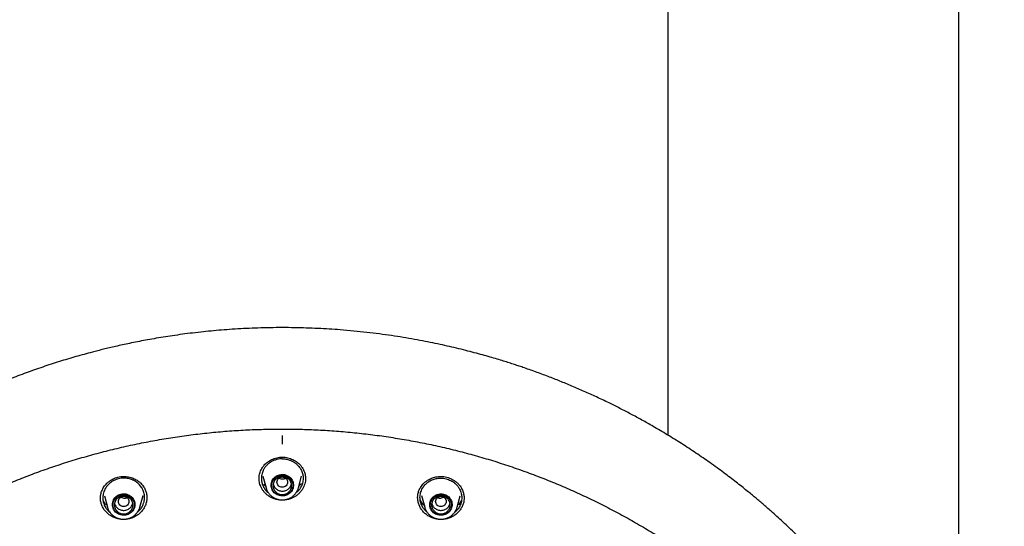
# Model space of a CAD drawing. Header units: millimetres. Extents: x 8 to 866, y 12 to 2084.
# Tile 95 of 98: x 402 to 476, y 1954 to 1992. Entities that reach past the tile are written whole.
import ezdxf

# ---------------------------------------------------------------- set-up
doc = ezdxf.new("R2010")
doc.units = ezdxf.units.MM

msp = doc.modelspace()

# ---------------------------------------------------------------- linework, layer by layer
at = {"color": 7, "linetype": 'Continuous', "lineweight": 30}
for p, q in [((450.569, 2035.161), (450.569, 1960.958)), ((472.469, 1935.131), (472.469, 2035.161)), ((420.115, 1957.851), (420.346, 1956.996)), ((422.792, 1956.996), (423.023, 1957.85)), ((420.349, 1956.986), (420.346, 1956.996)), ((422.796, 1957.01), (422.792, 1956.996)), ((407.888, 1956.191), (407.888, 1956.201)), ((408.181, 1956.384), (408.409, 1955.543)), ((410.855, 1955.543), (411.089, 1956.41)), ((411.086, 1956.41), (411.084, 1956.402)), ((411.38, 1956.285), (411.382, 1956.239)), ((431.756, 1956.239), (431.758, 1956.285)), ((432.048, 1956.41), (432.283, 1955.543)), ((434.729, 1955.543), (434.956, 1956.384)), ((408.412, 1955.532), (408.409, 1955.543)), ((410.858, 1955.557), (410.855, 1955.543)), ((432.287, 1955.529), (432.283, 1955.543)), ((434.729, 1955.543), (434.728, 1955.538))]:
    msp.add_line(p, q, dxfattribs=at)
at = {"color": 7, "linetype": 'Continuous', "lineweight": 30, "flags": 128}
for points in [[(420.728, 1957.181), (420.734, 1957.27), (420.749, 1957.358), (420.774, 1957.444), (420.809, 1957.526), (420.853, 1957.605), (420.906, 1957.678), (420.966, 1957.745), (421.035, 1957.806), (421.109, 1957.859), (421.189, 1957.903), (421.274, 1957.939), (421.362, 1957.966), (421.453, 1957.983), (421.546, 1957.99), (421.638, 1957.988), (421.73, 1957.976), (421.82, 1957.954), (421.906, 1957.922), (421.989, 1957.882), (422.066, 1957.833), (422.138, 1957.777), (422.202, 1957.713), (422.259, 1957.642), (422.308, 1957.566), (422.347, 1957.485), (422.377, 1957.401), (422.398, 1957.314), (422.408, 1957.225), (422.408, 1957.136), (422.398, 1957.047), (422.377, 1956.96), (422.347, 1956.876), (422.308, 1956.795), (422.259, 1956.719), (422.202, 1956.649), (422.138, 1956.585), (422.066, 1956.528), (421.989, 1956.479), (421.906, 1956.439), (421.82, 1956.408), (421.73, 1956.386), (421.638, 1956.374), (421.546, 1956.371), (421.453, 1956.379), (421.362, 1956.396), (421.274, 1956.422), (421.189, 1956.458), (421.109, 1956.503), (421.035, 1956.556), (420.966, 1956.616), (420.906, 1956.683), (420.853, 1956.757), (420.809, 1956.835), (420.774, 1956.918), (420.749, 1957.004), (420.734, 1957.092), (420.728, 1957.181)], [(421.569, 1956.38), (421.479, 1956.385), (421.391, 1956.4), (421.305, 1956.423), (421.222, 1956.457), (421.143, 1956.498), (421.07, 1956.548), (421.003, 1956.606), (420.943, 1956.67), (420.891, 1956.741), (420.848, 1956.817), (420.814, 1956.897), (420.789, 1956.98), (420.774, 1957.065), (420.769, 1957.151), (420.774, 1957.237), (420.789, 1957.323), (420.814, 1957.406), (420.848, 1957.486), (420.891, 1957.561), (420.943, 1957.632), (421.003, 1957.696), (421.07, 1957.754), (421.143, 1957.804), (421.222, 1957.846), (421.305, 1957.879), (421.391, 1957.903), (421.479, 1957.917), (421.569, 1957.922), (421.658, 1957.917), (421.747, 1957.903), (421.833, 1957.879), (421.916, 1957.846), (421.994, 1957.804), (422.068, 1957.754), (422.134, 1957.696), (422.194, 1957.632), (422.246, 1957.561), (422.29, 1957.486), (422.324, 1957.406), (422.349, 1957.323), (422.364, 1957.237), (422.369, 1957.151), (422.364, 1957.065), (422.349, 1956.98), (422.324, 1956.897), (422.29, 1956.817), (422.246, 1956.741), (422.194, 1956.67), (422.134, 1956.606), (422.068, 1956.548), (421.994, 1956.498), (421.916, 1956.457), (421.833, 1956.423), (421.747, 1956.4), (421.658, 1956.385), (421.569, 1956.38)], [(408.791, 1955.728), (408.796, 1955.817), (408.812, 1955.905), (408.837, 1955.991), (408.872, 1956.073), (408.916, 1956.152), (408.969, 1956.225), (409.029, 1956.292), (409.097, 1956.353), (409.172, 1956.406), (409.252, 1956.45), (409.337, 1956.486), (409.425, 1956.513), (409.516, 1956.53), (409.609, 1956.537), (409.701, 1956.535), (409.793, 1956.522), (409.883, 1956.5), (409.969, 1956.469), (410.052, 1956.429), (410.129, 1956.38), (410.201, 1956.323), (410.265, 1956.259), (410.322, 1956.189), (410.371, 1956.113), (410.41, 1956.032), (410.44, 1955.948), (410.461, 1955.861), (410.471, 1955.772), (410.471, 1955.683), (410.461, 1955.594), (410.44, 1955.507), (410.41, 1955.423), (410.371, 1955.342), (410.322, 1955.266), (410.265, 1955.196), (410.201, 1955.132), (410.129, 1955.075), (410.052, 1955.026), (409.969, 1954.986), (409.883, 1954.955), (409.793, 1954.933), (409.701, 1954.921), (409.609, 1954.918), (409.516, 1954.925), (409.425, 1954.943), (409.337, 1954.969), (409.252, 1955.005), (409.172, 1955.05), (409.097, 1955.102), (409.029, 1955.163), (408.969, 1955.23), (408.916, 1955.304), (408.872, 1955.382), (408.837, 1955.465), (408.812, 1955.55), (408.796, 1955.639), (408.791, 1955.728)], [(409.632, 1954.927), (409.542, 1954.932), (409.454, 1954.946), (409.367, 1954.97), (409.285, 1955.003), (409.206, 1955.045), (409.133, 1955.095), (409.066, 1955.153), (409.006, 1955.217), (408.954, 1955.288), (408.911, 1955.363), (408.877, 1955.443), (408.852, 1955.526), (408.837, 1955.612), (408.832, 1955.698), (408.837, 1955.784), (408.852, 1955.87), (408.877, 1955.953), (408.911, 1956.032), (408.954, 1956.108), (409.006, 1956.179), (409.066, 1956.243), (409.133, 1956.301), (409.206, 1956.351), (409.285, 1956.393), (409.367, 1956.426), (409.454, 1956.45), (409.542, 1956.464), (409.632, 1956.469), (409.721, 1956.464), (409.81, 1956.45), (409.896, 1956.426), (409.979, 1956.393), (410.057, 1956.351), (410.13, 1956.301), (410.197, 1956.243), (410.257, 1956.179), (410.309, 1956.108), (410.352, 1956.032), (410.387, 1955.953), (410.412, 1955.87), (410.427, 1955.784), (410.432, 1955.698), (410.427, 1955.612), (410.412, 1955.526), (410.387, 1955.443), (410.352, 1955.363), (410.309, 1955.288), (410.257, 1955.217), (410.197, 1955.153), (410.13, 1955.095), (410.057, 1955.045), (409.979, 1955.003), (409.896, 1954.97), (409.81, 1954.946), (409.721, 1954.932), (409.632, 1954.927)], [(433.506, 1956.537), (433.598, 1956.532), (433.69, 1956.518), (433.779, 1956.493), (433.865, 1956.46), (433.946, 1956.417), (434.022, 1956.367), (434.092, 1956.308), (434.155, 1956.242), (434.209, 1956.17), (434.256, 1956.093), (434.293, 1956.012), (434.321, 1955.926), (434.338, 1955.839), (434.346, 1955.75), (434.343, 1955.661), (434.331, 1955.572), (434.308, 1955.486), (434.275, 1955.402), (434.234, 1955.323), (434.183, 1955.248), (434.124, 1955.179), (434.058, 1955.117), (433.985, 1955.062), (433.906, 1955.015), (433.822, 1954.977), (433.735, 1954.948), (433.644, 1954.929), (433.552, 1954.919), (433.46, 1954.919), (433.368, 1954.929), (433.277, 1954.948), (433.19, 1954.977), (433.106, 1955.015), (433.027, 1955.062), (432.954, 1955.117), (432.888, 1955.179), (432.829, 1955.248), (432.778, 1955.323), (432.736, 1955.402), (432.704, 1955.486), (432.681, 1955.572), (432.668, 1955.661), (432.666, 1955.75), (432.674, 1955.839), (432.691, 1955.926), (432.719, 1956.012), (432.756, 1956.093), (432.802, 1956.17), (432.857, 1956.242), (432.92, 1956.308), (432.99, 1956.367), (433.066, 1956.417), (433.147, 1956.46), (433.233, 1956.493), (433.322, 1956.518), (433.413, 1956.532), (433.506, 1956.537)], [(433.506, 1954.927), (433.416, 1954.932), (433.328, 1954.946), (433.242, 1954.97), (433.159, 1955.003), (433.08, 1955.045), (433.007, 1955.095), (432.94, 1955.153), (432.88, 1955.217), (432.829, 1955.288), (432.785, 1955.363), (432.751, 1955.443), (432.726, 1955.526), (432.711, 1955.612), (432.706, 1955.698), (432.711, 1955.784), (432.726, 1955.87), (432.751, 1955.953), (432.785, 1956.032), (432.829, 1956.108), (432.88, 1956.179), (432.94, 1956.243), (433.007, 1956.301), (433.08, 1956.351), (433.159, 1956.393), (433.242, 1956.426), (433.328, 1956.45), (433.416, 1956.464), (433.506, 1956.469), (433.595, 1956.464), (433.684, 1956.45), (433.77, 1956.426), (433.853, 1956.393), (433.932, 1956.351), (434.005, 1956.301), (434.072, 1956.243), (434.131, 1956.179), (434.183, 1956.108), (434.227, 1956.032), (434.261, 1955.953), (434.286, 1955.87), (434.301, 1955.784), (434.306, 1955.698), (434.301, 1955.612), (434.286, 1955.526), (434.261, 1955.443), (434.227, 1955.363), (434.183, 1955.288), (434.131, 1955.217), (434.072, 1955.153), (434.005, 1955.095), (433.932, 1955.045), (433.853, 1955.003), (433.77, 1954.97), (433.684, 1954.946), (433.595, 1954.932), (433.506, 1954.927)]]:
    msp.add_lwpolyline(points, dxfattribs=at)
at = {"color": 7, "linetype": 'Continuous', "lineweight": 30}
for points, knots in [([(421.569, 1969.029), (421.259, 1969.028), (420.649, 1969.025), (419.746, 1969.002), (418.871, 1968.967), (418.023, 1968.92), (417.203, 1968.862), (416.41, 1968.795), (415.62, 1968.717), (414.835, 1968.628), (414.058, 1968.529), (413.315, 1968.424), (412.605, 1968.314), (411.928, 1968.2), (411.284, 1968.085), (410.673, 1967.968), (410.094, 1967.851), (409.549, 1967.734), (409.039, 1967.62), (408.564, 1967.51), (408.12, 1967.403), (407.694, 1967.296), (407, 1967.117), (406.031, 1966.851), (404.788, 1966.478), (403.541, 1966.072), (402.291, 1965.632), (401.04, 1965.158), (399.788, 1964.649), (398.649, 1964.152), (397.622, 1963.679), (396.706, 1963.236), (395.792, 1962.773), (394.879, 1962.289), (393.973, 1961.786), (393.102, 1961.281), (392.277, 1960.783), (391.504, 1960.298), (390.766, 1959.817), (390.062, 1959.343), (389.426, 1958.9), (388.853, 1958.489), (388.331, 1958.106), (387.81, 1957.713), (387.28, 1957.304), (386.74, 1956.876), (386.155, 1956.4), (385.527, 1955.873), (384.855, 1955.291), (384.177, 1954.684), (383.433, 1953.994), (382.63, 1953.22), (381.776, 1952.357), (380.936, 1951.469), (380.111, 1950.555), (379.305, 1949.62), (378.517, 1948.661), (377.746, 1947.676), (376.988, 1946.659), (376.329, 1945.728), (375.763, 1944.892), (375.284, 1944.16), (374.815, 1943.416), (374.363, 1942.671), (373.934, 1941.937), (373.548, 1941.251), (373.202, 1940.615), (372.891, 1940.026), (372.649, 1939.551), (372.467, 1939.187), (372.34, 1938.93), (372.217, 1938.677), (372.1, 1938.431), (371.997, 1938.213), (371.909, 1938.027), (371.838, 1937.874), (371.777, 1937.739), (371.724, 1937.624), (371.68, 1937.527), (371.64, 1937.439), (371.593, 1937.333), (371.532, 1937.196), (371.456, 1937.024), (371.371, 1936.829), (371.271, 1936.598), (371.156, 1936.328), (371.025, 1936.015), (370.885, 1935.673), (370.735, 1935.301), (370.577, 1934.899), (370.391, 1934.413), (370.182, 1933.847), (369.957, 1933.211), (369.738, 1932.567), (369.527, 1931.919), (369.324, 1931.268), (369.13, 1930.613), (368.945, 1929.955), (368.733, 1929.161), (368.501, 1928.229), (368.258, 1927.156), (368.039, 1926.078), (367.844, 1925), (367.674, 1923.933), (367.529, 1922.881), (367.409, 1921.845), (367.31, 1920.819), (367.261, 1920.137), (367.237, 1919.798)], [0, 0, 0, 0, 0.011326, 0.022328, 0.033005, 0.043359, 0.053389, 0.063094, 0.072476, 0.082421, 0.091975, 0.101136, 0.109906, 0.118283, 0.126268, 0.133861, 0.141062, 0.147871, 0.154287, 0.160208, 0.16575, 0.171024, 0.176305, 0.192006, 0.207877, 0.223917, 0.240128, 0.256509, 0.273069, 0.289822, 0.302202, 0.314686, 0.327273, 0.339963, 0.352757, 0.365482, 0.377097, 0.38833, 0.39918, 0.409649, 0.419735, 0.427848, 0.435727, 0.443746, 0.452017, 0.460538, 0.46931, 0.479971, 0.49098, 0.502318, 0.513779, 0.528734, 0.543804, 0.558988, 0.574289, 0.589712, 0.60507, 0.62066, 0.636481, 0.652534, 0.663364, 0.674298, 0.685335, 0.696364, 0.707012, 0.717246, 0.725911, 0.734256, 0.742281, 0.745953, 0.749554, 0.753084, 0.756543, 0.759789, 0.762173, 0.764291, 0.766143, 0.767729, 0.76905, 0.770153, 0.771389, 0.773421, 0.775809, 0.778477, 0.781421, 0.785286, 0.789542, 0.794189, 0.799228, 0.804659, 0.810481, 0.818855, 0.827398, 0.835955, 0.844526, 0.85311, 0.861707, 0.870318, 0.878942, 0.892768, 0.906628, 0.920523, 0.934377, 0.94805, 0.961301, 0.974375, 0.987275, 1, 1, 1, 1]), ([(475.901, 1919.798), (475.897, 1919.852), (475.889, 1919.971), (475.875, 1920.167), (475.858, 1920.397), (475.836, 1920.662), (475.811, 1920.961), (475.781, 1921.287), (475.746, 1921.639), (475.706, 1922.015), (475.661, 1922.416), (475.61, 1922.833), (475.556, 1923.255), (475.471, 1923.867), (475.348, 1924.67), (475.166, 1925.722), (474.948, 1926.834), (474.691, 1928.004), (474.428, 1929.073), (474.169, 1930.043), (473.922, 1930.908), (473.664, 1931.755), (473.397, 1932.579), (473.123, 1933.378), (472.88, 1934.053), (472.671, 1934.611), (472.499, 1935.056), (472.326, 1935.493), (472.152, 1935.921), (472.001, 1936.282), (471.878, 1936.571), (471.788, 1936.781), (471.709, 1936.962), (471.642, 1937.114), (471.587, 1937.238), (471.545, 1937.333), (471.51, 1937.41), (471.476, 1937.486), (471.434, 1937.579), (471.382, 1937.692), (471.323, 1937.821), (471.258, 1937.963), (471.177, 1938.137), (471.079, 1938.346), (470.961, 1938.593), (470.831, 1938.862), (470.688, 1939.152), (470.532, 1939.464), (470.363, 1939.797), (470.182, 1940.148), (469.872, 1940.735), (469.432, 1941.539), (468.853, 1942.542), (468.262, 1943.516), (467.66, 1944.462), (467.049, 1945.379), (466.428, 1946.269), (465.794, 1947.14), (465.141, 1948), (464.462, 1948.856), (463.761, 1949.704), (463.038, 1950.541), (462.293, 1951.369), (461.522, 1952.19), (460.826, 1952.9), (460.222, 1953.495), (459.729, 1953.968), (459.255, 1954.412), (458.802, 1954.826), (458.398, 1955.187), (458.042, 1955.499), (457.733, 1955.767), (457.437, 1956.018), (457.157, 1956.253), (456.856, 1956.502), (456.52, 1956.776), (456.134, 1957.085), (455.717, 1957.413), (455.269, 1957.758), (454.788, 1958.119), (454.275, 1958.497), (453.752, 1958.871), (453.223, 1959.24), (452.696, 1959.599), (452.159, 1959.956), (451.619, 1960.305), (451.08, 1960.645), (450.543, 1960.975), (450.007, 1961.296), (449.372, 1961.666), (448.638, 1962.08), (447.806, 1962.531), (446.98, 1962.96), (446.118, 1963.39), (445.221, 1963.817), (444.292, 1964.238), (443.376, 1964.635), (442.473, 1965.006), (441.556, 1965.365), (440.626, 1965.71), (439.869, 1965.975), (439.309, 1966.163), (438.932, 1966.287), (438.532, 1966.416), (438.087, 1966.555), (437.595, 1966.704), (437.053, 1966.862), (436.472, 1967.025), (435.852, 1967.191), (435.192, 1967.36), (434.507, 1967.526), (433.798, 1967.689), (433.067, 1967.846), (432.299, 1968.001), (431.495, 1968.151), (430.656, 1968.295), (429.779, 1968.431), (428.867, 1968.558), (427.918, 1968.674), (426.934, 1968.777), (425.989, 1968.858), (425.09, 1968.921), (424.24, 1968.968), (423.369, 1969.003), (422.476, 1969.025), (421.874, 1969.028), (421.569, 1969.029)], [0, 0, 0, 0, 0.0019747, 0.0043874, 0.0072424, 0.010542, 0.014288, 0.0184814, 0.0228358, 0.0275875, 0.0327368, 0.038106, 0.0434765, 0.0488477, 0.0615114, 0.0741791, 0.0892647, 0.1043561, 0.1194532, 0.1308944, 0.142288, 0.1534389, 0.1643276, 0.1749541, 0.1853185, 0.1914114, 0.1974098, 0.2033139, 0.2091236, 0.2148156, 0.2180755, 0.2209447, 0.2234234, 0.2255113, 0.2272087, 0.2285154, 0.2294396, 0.230382, 0.2316773, 0.23328, 0.2350636, 0.2370206, 0.239151, 0.2422758, 0.2457116, 0.2494584, 0.2535162, 0.2578849, 0.2625647, 0.2675554, 0.2727615, 0.2875022, 0.3019997, 0.316254, 0.3302652, 0.3440331, 0.3575579, 0.3708979, 0.3843544, 0.3979702, 0.4117451, 0.4254292, 0.4392669, 0.453258, 0.4674008, 0.4763165, 0.4847972, 0.492843, 0.5004539, 0.5076299, 0.5129632, 0.518028, 0.5228244, 0.5273524, 0.5316333, 0.5373074, 0.5434195, 0.5499694, 0.5569571, 0.5643827, 0.5722461, 0.5805473, 0.58817, 0.5961162, 0.6041064, 0.6120214, 0.6198612, 0.6276259, 0.6353153, 0.6429292, 0.6547417, 0.6663683, 0.6778091, 0.6890642, 0.7018508, 0.714365, 0.7266041, 0.7385682, 0.7502574, 0.7627979, 0.7750057, 0.7797107, 0.7844623, 0.7895914, 0.7951252, 0.8015556, 0.8084578, 0.815832, 0.823678, 0.8319958, 0.8407855, 0.849505, 0.8586441, 0.8682025, 0.8781804, 0.8885778, 0.8993945, 0.9106307, 0.9222862, 0.9343611, 0.9468553, 0.9569664, 0.9673364, 0.9779653, 0.9888532, 1, 1, 1, 1]), ([(370.402, 1920.189), (370.414, 1920.251), (370.465, 1920.53), (370.564, 1921.025), (370.701, 1921.672), (370.847, 1922.318), (371.002, 1922.962), (371.166, 1923.603), (371.339, 1924.243), (371.52, 1924.88), (371.71, 1925.515), (371.909, 1926.147), (372.116, 1926.777), (372.332, 1927.404), (372.557, 1928.028), (372.79, 1928.65), (373.031, 1929.268), (373.281, 1929.883), (373.54, 1930.495), (373.806, 1931.104), (374.081, 1931.709), (374.365, 1932.311), (374.656, 1932.909), (374.956, 1933.503), (375.264, 1934.094), (375.58, 1934.68), (375.903, 1935.263), (376.235, 1935.841), (376.575, 1936.415), (376.923, 1936.984), (377.278, 1937.549), (377.641, 1938.11), (378.011, 1938.666), (378.39, 1939.217), (378.775, 1939.763), (379.169, 1940.305), (379.569, 1940.841), (379.977, 1941.372), (380.392, 1941.898), (380.814, 1942.419), (381.244, 1942.934), (381.68, 1943.444), (382.123, 1943.948), (382.574, 1944.446), (383.031, 1944.939), (383.494, 1945.426), (383.964, 1945.906), (384.441, 1946.381), (384.925, 1946.85), (385.414, 1947.313), (385.91, 1947.769), (386.412, 1948.219), (386.921, 1948.662), (387.435, 1949.099), (387.955, 1949.53), (388.481, 1949.954), (389.013, 1950.371), (389.551, 1950.781), (390.094, 1951.185), (390.642, 1951.581), (391.196, 1951.971), (391.755, 1952.353), (392.32, 1952.728), (392.889, 1953.096), (393.464, 1953.457), (394.043, 1953.811), (394.627, 1954.157), (395.216, 1954.495), (395.809, 1954.826), (396.407, 1955.15), (397.01, 1955.466), (397.616, 1955.774), (398.227, 1956.075), (398.842, 1956.367), (399.46, 1956.652), (400.083, 1956.929), (400.709, 1957.198), (401.339, 1957.459), (401.973, 1957.712), (402.61, 1957.957), (403.25, 1958.194), (403.893, 1958.423), (404.54, 1958.644), (405.189, 1958.856), (405.841, 1959.06), (406.496, 1959.256), (407.154, 1959.443), (407.814, 1959.622), (408.476, 1959.792), (409.141, 1959.955), (409.808, 1960.108), (410.477, 1960.253), (411.148, 1960.39), (411.821, 1960.518), (412.495, 1960.638), (413.171, 1960.749), (413.849, 1960.851), (414.528, 1960.945), (415.208, 1961.03), (415.889, 1961.107), (416.571, 1961.175), (417.254, 1961.234), (417.938, 1961.284), (418.622, 1961.326), (419.307, 1961.359), (419.992, 1961.384), (420.678, 1961.399), (421.363, 1961.406), (422.049, 1961.404), (422.735, 1961.394), (423.42, 1961.375), (424.105, 1961.347), (424.79, 1961.31), (425.474, 1961.265), (426.158, 1961.211), (426.84, 1961.148), (427.522, 1961.077), (428.203, 1960.997), (428.882, 1960.909), (429.561, 1960.811), (430.238, 1960.705), (430.913, 1960.591), (431.587, 1960.468), (432.259, 1960.336), (432.929, 1960.196), (433.597, 1960.048), (434.263, 1959.891), (434.927, 1959.725), (435.589, 1959.551), (436.248, 1959.369), (436.904, 1959.178), (437.558, 1958.979), (438.209, 1958.772), (438.857, 1958.556), (439.503, 1958.332), (440.145, 1958.1), (440.784, 1957.86), (441.419, 1957.612), (442.051, 1957.356), (442.68, 1957.091), (443.305, 1956.819), (443.926, 1956.539), (444.543, 1956.251), (445.156, 1955.955), (445.765, 1955.652), (446.37, 1955.34), (446.97, 1955.021), (447.566, 1954.695), (448.158, 1954.361), (448.745, 1954.019), (449.327, 1953.67), (449.905, 1953.313), (450.477, 1952.95), (451.045, 1952.579), (451.607, 1952.201), (452.164, 1951.815), (452.716, 1951.423), (453.262, 1951.024), (453.803, 1950.618), (454.338, 1950.205), (454.868, 1949.785), (455.392, 1949.358), (455.909, 1948.925), (456.421, 1948.485), (456.927, 1948.039), (457.427, 1947.587), (457.92, 1947.128), (458.407, 1946.663), (458.888, 1946.192), (459.362, 1945.715), (459.83, 1945.231), (460.291, 1944.742), (460.745, 1944.247), (461.193, 1943.746), (461.633, 1943.24), (462.067, 1942.728), (462.493, 1942.211), (462.913, 1941.688), (463.325, 1941.16), (463.73, 1940.627), (464.127, 1940.089), (464.517, 1939.545), (464.9, 1938.997), (465.275, 1938.444), (465.643, 1937.886), (466.003, 1937.324), (466.355, 1936.757), (466.699, 1936.186), (467.036, 1935.61), (467.365, 1935.03), (467.685, 1934.446), (467.998, 1933.858), (468.303, 1933.266), (468.599, 1932.67), (468.887, 1932.071), (469.167, 1931.467), (469.439, 1930.861), (469.702, 1930.251), (469.957, 1929.637), (470.204, 1929.021), (470.442, 1928.401), (470.672, 1927.779), (470.893, 1927.153), (471.105, 1926.525), (471.309, 1925.894), (471.505, 1925.261), (471.691, 1924.625), (471.869, 1923.987), (472.038, 1923.347), (472.198, 1922.704), (472.35, 1922.06), (472.493, 1921.414), (472.626, 1920.766), (472.717, 1920.299), (472.762, 1920.049), (472.768, 1920.015)], [0, 0, 0, 0, 0.001359, 0.006089, 0.01082, 0.01555, 0.02028, 0.02501, 0.029741, 0.034471, 0.039201, 0.043931, 0.048662, 0.053392, 0.058122, 0.062852, 0.067582, 0.072312, 0.077042, 0.081772, 0.086502, 0.091232, 0.095963, 0.100693, 0.105423, 0.110152, 0.114882, 0.119612, 0.124342, 0.129072, 0.133802, 0.138532, 0.143262, 0.147992, 0.152721, 0.157451, 0.162181, 0.166911, 0.17164, 0.17637, 0.1811, 0.185829, 0.190559, 0.195289, 0.200018, 0.204748, 0.209477, 0.214207, 0.218936, 0.223666, 0.228395, 0.233125, 0.237854, 0.242584, 0.247313, 0.252043, 0.256772, 0.261501, 0.266231, 0.27096, 0.275689, 0.280418, 0.285148, 0.289877, 0.294606, 0.299335, 0.304065, 0.308794, 0.313523, 0.318252, 0.322981, 0.32771, 0.332439, 0.337169, 0.341898, 0.346627, 0.351356, 0.356085, 0.360814, 0.365543, 0.370272, 0.375001, 0.37973, 0.384459, 0.389188, 0.393917, 0.398646, 0.403375, 0.408103, 0.412832, 0.417561, 0.42229, 0.427019, 0.431748, 0.436477, 0.441206, 0.445935, 0.450663, 0.455392, 0.460121, 0.46485, 0.469579, 0.474308, 0.479037, 0.483765, 0.488494, 0.493223, 0.497952, 0.502681, 0.50741, 0.512138, 0.516867, 0.521596, 0.526325, 0.531054, 0.535783, 0.540512, 0.54524, 0.549969, 0.554698, 0.559427, 0.564156, 0.568885, 0.573614, 0.578342, 0.583071, 0.5878, 0.592529, 0.597258, 0.601987, 0.606716, 0.611445, 0.616174, 0.620903, 0.625632, 0.63036, 0.635089, 0.639818, 0.644547, 0.649276, 0.654005, 0.658734, 0.663464, 0.668193, 0.672922, 0.677651, 0.68238, 0.687109, 0.691838, 0.696567, 0.701296, 0.706025, 0.710755, 0.715484, 0.720213, 0.724942, 0.729671, 0.734401, 0.73913, 0.743859, 0.748589, 0.753318, 0.758047, 0.762777, 0.767506, 0.772235, 0.776965, 0.781694, 0.786424, 0.791153, 0.795883, 0.800612, 0.805342, 0.810071, 0.814801, 0.819531, 0.82426, 0.82899, 0.833719, 0.838449, 0.843179, 0.847909, 0.852638, 0.857368, 0.862098, 0.866828, 0.871557, 0.876287, 0.881017, 0.885747, 0.890477, 0.895207, 0.899937, 0.904667, 0.909397, 0.914127, 0.918857, 0.923587, 0.928317, 0.933047, 0.937777, 0.942507, 0.947237, 0.951967, 0.956697, 0.961428, 0.966158, 0.970888, 0.975618, 0.980348, 0.985079, 0.989809, 0.994539, 0.999269, 1, 1, 1, 1]), ([(421.569, 1960.931), (421.569, 1960.924), (421.569, 1960.907), (421.569, 1960.868), (421.569, 1960.813), (421.569, 1960.737), (421.569, 1960.639), (421.569, 1960.523), (421.569, 1960.397), (421.569, 1960.317), (421.569, 1960.276)], [0, 0, 0, 0, 0.073776, 0.163241, 0.269342, 0.392231, 0.530693, 0.681665, 0.84018, 1, 1, 1, 1]), ([(419.819, 1957.673), (419.82, 1957.726), (419.824, 1957.836), (419.854, 1958.005), (419.904, 1958.178), (419.979, 1958.354), (420.08, 1958.528), (420.197, 1958.682), (420.325, 1958.815), (420.458, 1958.926), (420.609, 1959.027), (420.775, 1959.116), (420.957, 1959.19), (421.151, 1959.246), (421.357, 1959.283), (421.498, 1959.288), (421.569, 1959.291)], [0, 0, 0, 0, 0.064286, 0.132066, 0.203352, 0.278086, 0.356154, 0.437433, 0.50049, 0.565564, 0.632879, 0.702395, 0.774006, 0.847563, 0.922921, 1, 1, 1, 1]), ([(421.569, 1959.165), (421.505, 1959.163), (421.386, 1959.16), (421.222, 1959.131), (421.084, 1959.095), (420.95, 1959.048), (420.804, 1958.983), (420.637, 1958.885), (420.509, 1958.785), (420.42, 1958.7), (420.367, 1958.645), (420.314, 1958.583), (420.261, 1958.514), (420.21, 1958.438), (420.153, 1958.339), (420.094, 1958.213), (420.041, 1958.056), (420.006, 1957.883), (419.996, 1957.745), (419.998, 1957.649), (420.001, 1957.6), (420.005, 1957.553), (420.011, 1957.507), (420.018, 1957.464), (420.026, 1957.422), (420.035, 1957.381), (420.053, 1957.309), (420.084, 1957.214), (420.128, 1957.113), (420.167, 1957.037), (420.201, 1956.978), (420.237, 1956.921), (420.276, 1956.866), (420.317, 1956.813), (420.36, 1956.762), (420.43, 1956.687), (420.492, 1956.635), (420.537, 1956.598)], [0, 0, 0, 0, 0.049835, 0.093421, 0.130756, 0.161841, 0.205883, 0.257679, 0.317254, 0.336682, 0.35758, 0.37995, 0.403794, 0.429115, 0.455914, 0.498881, 0.545186, 0.59484, 0.647853, 0.662103, 0.675912, 0.689279, 0.702203, 0.714684, 0.726722, 0.738316, 0.749467, 0.789609, 0.822634, 0.841663, 0.860534, 0.879248, 0.897804, 0.916201, 0.934441, 0.952522, 1, 1, 1, 1]), ([(421.569, 1959.291), (421.64, 1959.288), (421.781, 1959.283), (421.986, 1959.246), (422.181, 1959.19), (422.362, 1959.116), (422.529, 1959.027), (422.679, 1958.926), (422.813, 1958.815), (422.941, 1958.682), (423.058, 1958.528), (423.158, 1958.354), (423.233, 1958.178), (423.284, 1958.005), (423.314, 1957.836), (423.317, 1957.726), (423.319, 1957.673)], [0, 0, 0, 0, 0.077079, 0.152437, 0.225994, 0.297605, 0.367121, 0.434436, 0.49951, 0.562567, 0.643846, 0.721914, 0.796648, 0.867934, 0.935714, 1, 1, 1, 1]), ([(421.569, 1959.165), (421.632, 1959.163), (421.751, 1959.16), (421.916, 1959.131), (422.053, 1959.095), (422.156, 1959.059), (422.236, 1959.026), (422.302, 1958.996), (422.371, 1958.96), (422.443, 1958.918), (422.517, 1958.869), (422.591, 1958.813), (422.678, 1958.74), (422.776, 1958.642), (422.882, 1958.511), (422.972, 1958.366), (423.044, 1958.213), (423.084, 1958.094), (423.106, 1958.003), (423.118, 1957.945), (423.128, 1957.886), (423.135, 1957.825), (423.139, 1957.762), (423.142, 1957.656), (423.131, 1957.515), (423.097, 1957.345), (423.056, 1957.222), (423.025, 1957.148), (423.011, 1957.119), (423.006, 1957.107), (423.003, 1957.102), (423.002, 1957.1), (423.002, 1957.099), (423.002, 1957.098), (423.002, 1957.098), (423.002, 1957.098), (422.967, 1957.027), (422.887, 1956.892), (422.751, 1956.724), (422.645, 1956.635), (422.6, 1956.598)], [0, 0, 0, 0, 0.049829, 0.093414, 0.130753, 0.161846, 0.179774, 0.199128, 0.219909, 0.242119, 0.265762, 0.290839, 0.317353, 0.357665, 0.403861, 0.455956, 0.498925, 0.545233, 0.561421, 0.577982, 0.594917, 0.612225, 0.629908, 0.647965, 0.702274, 0.749512, 0.793994, 0.810746, 0.817569, 0.820465, 0.821719, 0.822266, 0.822507, 0.822612, 0.822659, 0.822679, 0.822695, 0.888543, 0.952462, 1, 1, 1, 1]), ([(407.886, 1956.188), (407.886, 1956.197), (407.886, 1956.218), (407.887, 1956.263), (407.891, 1956.329), (407.901, 1956.417), (407.919, 1956.525), (407.952, 1956.651), (407.999, 1956.785), (408.062, 1956.922), (408.142, 1957.059), (408.247, 1957.199), (408.379, 1957.34), (408.539, 1957.476), (408.707, 1957.587), (408.872, 1957.672), (409.029, 1957.738), (409.141, 1957.769), (409.197, 1957.785)], [0, 0, 0, 0, 0.013056, 0.032669, 0.064899, 0.106633, 0.157858, 0.21852, 0.288518, 0.353893, 0.425613, 0.504103, 0.589618, 0.682133, 0.781496, 0.851456, 0.924296, 1, 1, 1, 1]), ([(409.244, 1957.664), (409.183, 1957.647), (409.058, 1957.612), (408.881, 1957.532), (408.726, 1957.44), (408.595, 1957.341), (408.484, 1957.24), (408.388, 1957.133), (408.298, 1957.012), (408.215, 1956.873), (408.141, 1956.703), (408.091, 1956.527), (408.065, 1956.35), (408.061, 1956.2), (408.073, 1956.058), (408.095, 1955.931), (408.136, 1955.786), (408.196, 1955.637), (408.277, 1955.493), (408.362, 1955.373), (408.449, 1955.273), (408.532, 1955.192), (408.589, 1955.143), (408.616, 1955.122), (408.618, 1955.121)], [0, 0, 0, 0, 0.055776, 0.11254, 0.170312, 0.214326, 0.258926, 0.304118, 0.344024, 0.395679, 0.452701, 0.515107, 0.565478, 0.618901, 0.656229, 0.698473, 0.739727, 0.796664, 0.847682, 0.892764, 0.931893, 0.968633, 0.997875, 1, 1, 1, 1]), ([(409.197, 1957.785), (409.268, 1957.8), (409.407, 1957.829), (409.615, 1957.842), (409.816, 1957.835), (410.006, 1957.808), (410.184, 1957.765), (410.35, 1957.707), (410.502, 1957.638), (410.639, 1957.558), (410.78, 1957.458), (410.919, 1957.336), (411.047, 1957.192), (411.149, 1957.049), (411.227, 1956.912), (411.286, 1956.781), (411.332, 1956.646), (411.363, 1956.508), (411.38, 1956.372), (411.382, 1956.289), (411.383, 1956.25)], [0, 0, 0, 0, 0.067598, 0.132558, 0.195038, 0.255117, 0.312839, 0.368241, 0.421369, 0.472237, 0.520802, 0.589351, 0.652753, 0.710945, 0.763886, 0.811725, 0.855872, 0.909594, 0.957618, 1, 1, 1, 1]), ([(410.668, 1955.151), (410.676, 1955.157), (410.726, 1955.195), (410.805, 1955.274), (410.899, 1955.381), (410.987, 1955.504), (411.069, 1955.65), (411.142, 1955.828), (411.183, 1955.992), (411.202, 1956.132), (411.207, 1956.232), (411.205, 1956.343), (411.192, 1956.471), (411.159, 1956.629), (411.102, 1956.794), (411.025, 1956.949), (410.935, 1957.085), (410.829, 1957.214), (410.707, 1957.332), (410.572, 1957.435), (410.458, 1957.504), (410.366, 1957.551), (410.294, 1957.584), (410.221, 1957.613), (410.121, 1957.647), (409.996, 1957.68), (409.826, 1957.708), (409.639, 1957.717), (409.438, 1957.706), (409.308, 1957.678), (409.244, 1957.664)], [0, 0, 0, 0, 0.007856, 0.045513, 0.081629, 0.113098, 0.158127, 0.206666, 0.258707, 0.286054, 0.314274, 0.336044, 0.370742, 0.413134, 0.459601, 0.503258, 0.544115, 0.582179, 0.628587, 0.67006, 0.706615, 0.725897, 0.74505, 0.764075, 0.782973, 0.820377, 0.857281, 0.905707, 0.953274, 1, 1, 1, 1]), ([(421.569, 1956.062), (421.492, 1956.064), (421.338, 1956.07), (421.112, 1956.114), (420.894, 1956.183), (420.689, 1956.279), (420.498, 1956.398), (420.324, 1956.541), (420.173, 1956.704), (420.047, 1956.883), (419.952, 1957.065), (419.884, 1957.245), (419.843, 1957.413), (419.827, 1957.531), (419.822, 1957.597), (419.821, 1957.618), (419.82, 1957.638), (419.819, 1957.659), (419.819, 1957.679), (419.819, 1957.693), (419.819, 1957.699)], [0, 0, 0, 0, 0.084077, 0.167486, 0.250569, 0.333615, 0.416897, 0.500724, 0.584597, 0.667989, 0.751119, 0.820871, 0.890616, 0.952062, 0.96012, 0.968181, 0.976245, 0.984312, 0.992382, 1, 1, 1, 1]), ([(421.569, 1957.799), (421.517, 1957.793), (421.412, 1957.781), (421.278, 1957.693), (421.19, 1957.565), (421.158, 1957.414), (421.19, 1957.263), (421.278, 1957.134), (421.412, 1957.049), (421.569, 1957.018), (421.726, 1957.049), (421.859, 1957.134), (421.947, 1957.263), (421.98, 1957.414), (421.947, 1957.565), (421.859, 1957.693), (421.726, 1957.781), (421.621, 1957.793), (421.569, 1957.799)], [0, 0, 0, 0, 0.0625, 0.125, 0.1875, 0.25, 0.3125, 0.375, 0.4375, 0.5, 0.5625, 0.625, 0.6875, 0.75, 0.8125, 0.875, 0.9375, 1, 1, 1, 1]), ([(421.84, 1957.694), (421.832, 1957.689), (421.784, 1957.66), (421.679, 1957.645), (421.501, 1957.628), (421.375, 1957.669), (421.294, 1957.695)], [0, 0, 0, 0, 0.05108, 0.303413, 0.552071, 1, 1, 1, 1]), ([(423.319, 1957.699), (423.319, 1957.699), (423.32, 1957.628), (423.308, 1957.485), (423.264, 1957.276), (423.191, 1957.074), (423.09, 1956.882), (422.964, 1956.703), (422.812, 1956.54), (422.639, 1956.398), (422.448, 1956.278), (422.243, 1956.183), (422.026, 1956.114), (421.8, 1956.07), (421.646, 1956.064), (421.569, 1956.062)], [0, 0, 0, 0, 0.000354, 0.083497, 0.166466, 0.249424, 0.332495, 0.415828, 0.499644, 0.583407, 0.666627, 0.749612, 0.832635, 0.915984, 1, 1, 1, 1]), ([(423.025, 1957.858), (423.025, 1957.857), (423.024, 1957.855), (423.023, 1957.852), (423.023, 1957.851)], [0, 0, 0, 0, 0.279641, 1, 1, 1, 1]), ([(431.754, 1956.25), (431.755, 1956.289), (431.757, 1956.372), (431.774, 1956.508), (431.806, 1956.646), (431.852, 1956.781), (431.91, 1956.912), (431.989, 1957.049), (432.09, 1957.192), (432.219, 1957.336), (432.357, 1957.458), (432.499, 1957.558), (432.636, 1957.638), (432.788, 1957.707), (432.953, 1957.765), (433.132, 1957.808), (433.322, 1957.835), (433.522, 1957.842), (433.731, 1957.829), (433.869, 1957.8), (433.94, 1957.785)], [0, 0, 0, 0, 0.042382, 0.090406, 0.144128, 0.188275, 0.236114, 0.289055, 0.347247, 0.410649, 0.479198, 0.527763, 0.578631, 0.631759, 0.687161, 0.744883, 0.804962, 0.867442, 0.932402, 1, 1, 1, 1]), ([(432.471, 1955.149), (432.459, 1955.159), (432.421, 1955.19), (432.361, 1955.246), (432.293, 1955.318), (432.23, 1955.395), (432.162, 1955.489), (432.09, 1955.609), (432.02, 1955.763), (431.969, 1955.927), (431.938, 1956.095), (431.928, 1956.262), (431.939, 1956.441), (431.976, 1956.622), (432.036, 1956.794), (432.113, 1956.949), (432.202, 1957.085), (432.287, 1957.188), (432.36, 1957.263), (432.418, 1957.317), (432.476, 1957.366), (432.534, 1957.409), (432.59, 1957.449), (432.646, 1957.483), (432.729, 1957.531), (432.842, 1957.586), (432.99, 1957.64), (433.142, 1957.68), (433.312, 1957.708), (433.498, 1957.717), (433.7, 1957.706), (433.829, 1957.678), (433.893, 1957.664)], [0, 0, 0, 0, 0.011443, 0.035546, 0.059869, 0.084414, 0.109179, 0.146222, 0.188745, 0.236732, 0.276312, 0.318951, 0.36464, 0.413367, 0.459809, 0.503445, 0.544282, 0.582329, 0.602825, 0.622413, 0.641093, 0.658868, 0.675739, 0.691706, 0.70677, 0.745174, 0.783066, 0.820452, 0.85734, 0.905745, 0.953293, 1, 1, 1, 1]), ([(433.893, 1957.664), (433.954, 1957.647), (434.077, 1957.613), (434.253, 1957.534), (434.392, 1957.452), (434.497, 1957.376), (434.573, 1957.314), (434.645, 1957.247), (434.713, 1957.175), (434.776, 1957.098), (434.843, 1957.005), (434.915, 1956.885), (434.985, 1956.732), (435.037, 1956.568), (435.067, 1956.4), (435.078, 1956.233), (435.066, 1956.053), (435.029, 1955.871), (434.968, 1955.697), (434.891, 1955.542), (434.803, 1955.408), (434.716, 1955.302), (434.634, 1955.219), (434.572, 1955.162), (434.533, 1955.132), (434.521, 1955.122)], [0, 0, 0, 0, 0.055162, 0.111293, 0.168411, 0.197361, 0.226564, 0.256024, 0.285742, 0.31572, 0.345961, 0.391102, 0.442985, 0.501629, 0.550079, 0.602357, 0.658474, 0.718442, 0.776577, 0.830184, 0.879248, 0.923755, 0.956077, 0.985469, 1, 1, 1, 1]), ([(433.94, 1957.785), (434.008, 1957.765), (434.142, 1957.727), (434.326, 1957.644), (434.493, 1957.548), (434.656, 1957.43), (434.809, 1957.292), (434.944, 1957.133), (435.048, 1956.974), (435.126, 1956.818), (435.18, 1956.669), (435.217, 1956.531), (435.239, 1956.404), (435.249, 1956.296), (435.25, 1956.23), (435.251, 1956.202)], [0, 0, 0, 0, 0.091371, 0.179104, 0.26314, 0.34335, 0.444101, 0.537659, 0.624079, 0.704026, 0.777628, 0.844772, 0.905352, 0.959297, 1, 1, 1, 1]), ([(420.319, 1957.096), (420.303, 1957.11), (420.252, 1957.158), (420.209, 1957.214), (420.18, 1957.253)], [0, 0, 0, 0, 0.3002212, 1, 1, 1, 1]), ([(420.35, 1956.985), (420.356, 1956.962), (420.373, 1956.904), (420.41, 1956.813), (420.459, 1956.715), (420.515, 1956.625), (420.577, 1956.542), (420.643, 1956.467), (420.715, 1956.398), (420.792, 1956.334), (420.874, 1956.277), (420.96, 1956.227), (421.049, 1956.183), (421.14, 1956.147), (421.23, 1956.119), (421.314, 1956.1), (421.389, 1956.087), (421.458, 1956.08), (421.517, 1956.076), (421.556, 1956.076), (421.569, 1956.075)], [0, 0, 0, 0, 0.045288, 0.111994, 0.179391, 0.247564, 0.308786, 0.370009, 0.431203, 0.492337, 0.553354, 0.614166, 0.674615, 0.734388, 0.792764, 0.847596, 0.892299, 0.929877, 0.976118, 1, 1, 1, 1]), ([(420.882, 1957.283), (420.882, 1957.282), (420.887, 1957.239), (420.92, 1957.154), (420.982, 1957.037), (421.071, 1956.934), (421.177, 1956.849), (421.299, 1956.787), (421.431, 1956.747), (421.523, 1956.742), (421.569, 1956.739)], [0, 0, 0, 0, 0.000201, 0.14303, 0.285858, 0.428687, 0.571515, 0.714343, 0.857172, 1, 1, 1, 1]), ([(421.569, 1956.739), (421.615, 1956.742), (421.706, 1956.747), (421.838, 1956.787), (421.96, 1956.849), (422.067, 1956.934), (422.155, 1957.037), (422.218, 1957.154), (422.251, 1957.239), (422.255, 1957.282), (422.255, 1957.283)], [0, 0, 0, 0, 0.1428284, 0.2856567, 0.4284851, 0.5713135, 0.7141418, 0.8569702, 0.9997986, 1, 1, 1, 1]), ([(421.569, 1956.075), (421.605, 1956.076), (421.656, 1956.077), (421.732, 1956.085), (421.797, 1956.095), (421.873, 1956.111), (421.952, 1956.133), (422.034, 1956.161), (422.116, 1956.196), (422.198, 1956.238), (422.277, 1956.286), (422.355, 1956.342), (422.429, 1956.403), (422.498, 1956.472), (422.563, 1956.546), (422.622, 1956.625), (422.675, 1956.71), (422.721, 1956.799), (422.76, 1956.892), (422.784, 1956.963), (422.793, 1957.003), (422.795, 1957.011)], [0, 0, 0, 0, 0.065349, 0.092102, 0.136507, 0.182725, 0.232401, 0.284349, 0.338091, 0.393246, 0.449544, 0.506787, 0.564826, 0.623551, 0.682878, 0.742744, 0.803104, 0.863925, 0.925186, 0.986877, 1, 1, 1, 1]), ([(422.992, 1957.301), (422.97, 1957.271), (422.918, 1957.2), (422.859, 1957.131), (422.82, 1957.095), (422.818, 1957.094)], [0, 0, 0, 0, 0.423692, 0.978469, 1, 1, 1, 1]), ([(410.07, 1954.662), (410.022, 1954.651), (409.925, 1954.629), (409.778, 1954.612), (409.632, 1954.606), (409.485, 1954.611), (409.338, 1954.627), (409.193, 1954.655), (409.053, 1954.695), (408.917, 1954.745), (408.784, 1954.806), (408.658, 1954.877), (408.54, 1954.958), (408.43, 1955.047), (408.328, 1955.145), (408.234, 1955.252), (408.151, 1955.365), (408.078, 1955.484), (408.015, 1955.61), (407.964, 1955.741), (407.925, 1955.874), (407.899, 1956.011), (407.886, 1956.13), (407.887, 1956.204), (407.887, 1956.231)], [0, 0, 0, 0, 0.0464446, 0.0932344, 0.1387058, 0.1841775, 0.2309652, 0.277753, 0.3233182, 0.3688832, 0.4157781, 0.4626726, 0.508096, 0.5535201, 0.6002383, 0.6469569, 0.6928569, 0.7387566, 0.7859721, 0.8331867, 0.8793174, 0.9254481, 0.972958, 1, 1, 1, 1]), ([(408.318, 1955.699), (408.315, 1955.701), (408.268, 1955.749), (408.198, 1955.851), (408.118, 1955.98), (408.084, 1956.061), (408.072, 1956.09)], [0, 0, 0, 0, 0.020895, 0.409914, 0.784069, 1, 1, 1, 1]), ([(409.632, 1956.346), (409.579, 1956.34), (409.475, 1956.328), (409.341, 1956.24), (409.253, 1956.112), (409.221, 1955.961), (409.253, 1955.81), (409.341, 1955.681), (409.475, 1955.596), (409.632, 1955.565), (409.788, 1955.596), (409.922, 1955.681), (410.01, 1955.81), (410.042, 1955.961), (410.01, 1956.112), (409.922, 1956.24), (409.788, 1956.328), (409.684, 1956.34), (409.632, 1956.346)], [0, 0, 0, 0, 0.0625, 0.125, 0.1875, 0.25, 0.3125, 0.375, 0.4375, 0.5, 0.5625, 0.625, 0.6875, 0.75, 0.8125, 0.875, 0.9375, 1, 1, 1, 1]), ([(409.917, 1956.23), (409.906, 1956.225), (409.853, 1956.199), (409.744, 1956.193), (409.578, 1956.194), (409.469, 1956.24), (409.403, 1956.268)], [0, 0, 0, 0, 0.068079, 0.333642, 0.597473, 1, 1, 1, 1]), ([(411.383, 1956.263), (411.383, 1956.242), (411.384, 1956.177), (411.373, 1956.066), (411.351, 1955.93), (411.315, 1955.795), (411.267, 1955.663), (411.208, 1955.535), (411.137, 1955.411), (411.053, 1955.292), (410.959, 1955.181), (410.858, 1955.081), (410.75, 1954.989), (410.633, 1954.905), (410.484, 1954.816), (410.298, 1954.727), (410.147, 1954.684), (410.07, 1954.662)], [0, 0, 0, 0, 0.028213, 0.091121, 0.154028, 0.218684, 0.283338, 0.347475, 0.411611, 0.477752, 0.543895, 0.605976, 0.668059, 0.731874, 0.795689, 0.896891, 1, 1, 1, 1]), ([(433.067, 1954.662), (433.02, 1954.675), (432.924, 1954.701), (432.787, 1954.754), (432.656, 1954.816), (432.53, 1954.889), (432.41, 1954.972), (432.298, 1955.064), (432.195, 1955.164), (432.101, 1955.271), (432.017, 1955.387), (431.944, 1955.508), (431.883, 1955.633), (431.834, 1955.761), (431.795, 1955.894), (431.769, 1956.03), (431.755, 1956.153), (431.755, 1956.231), (431.755, 1956.263)], [0, 0, 0, 0, 0.0640077, 0.1284978, 0.1913653, 0.2542337, 0.3189157, 0.3835976, 0.4466995, 0.5098003, 0.5747747, 0.6397474, 0.7020514, 0.7643577, 0.8284131, 0.8924695, 0.9559039, 1, 1, 1, 1]), ([(432.231, 1955.673), (432.228, 1955.676), (432.176, 1955.725), (432.097, 1955.83), (432.003, 1955.974), (431.96, 1956.067), (431.941, 1956.109)], [0, 0, 0, 0, 0.026093, 0.388726, 0.725728, 1, 1, 1, 1]), ([(435.251, 1956.231), (435.251, 1956.217), (435.253, 1956.156), (435.243, 1956.048), (435.221, 1955.91), (435.185, 1955.776), (435.137, 1955.644), (435.077, 1955.516), (435.006, 1955.394), (434.925, 1955.279), (434.834, 1955.171), (434.733, 1955.07), (434.623, 1954.977), (434.506, 1954.894), (434.38, 1954.82), (434.247, 1954.755), (434.109, 1954.703), (433.969, 1954.662), (433.826, 1954.632), (433.68, 1954.613), (433.504, 1954.604), (433.297, 1954.614), (433.145, 1954.646), (433.067, 1954.662)], [0, 0, 0, 0, 0.014031, 0.061383, 0.108732, 0.154941, 0.20115, 0.248738, 0.296327, 0.342025, 0.387722, 0.434714, 0.481704, 0.527909, 0.574113, 0.621713, 0.669314, 0.714693, 0.760072, 0.806753, 0.853434, 0.926051, 1, 1, 1, 1]), ([(433.506, 1956.346), (433.454, 1956.34), (433.349, 1956.328), (433.215, 1956.24), (433.127, 1956.112), (433.095, 1955.961), (433.127, 1955.81), (433.215, 1955.681), (433.349, 1955.596), (433.506, 1955.565), (433.663, 1955.596), (433.796, 1955.681), (433.884, 1955.81), (433.917, 1955.961), (433.884, 1956.112), (433.796, 1956.24), (433.663, 1956.328), (433.558, 1956.34), (433.506, 1956.346)], [0, 0, 0, 0, 0.0625, 0.125, 0.1875, 0.25, 0.3125, 0.375, 0.4375, 0.5, 0.5625, 0.625, 0.6875, 0.75, 0.8125, 0.875, 0.9375, 1, 1, 1, 1]), ([(433.734, 1956.268), (433.669, 1956.24), (433.56, 1956.194), (433.394, 1956.193), (433.285, 1956.199), (433.232, 1956.225), (433.221, 1956.23)], [0, 0, 0, 0, 0.401626, 0.666415, 0.931, 1, 1, 1, 1]), ([(435.064, 1956.088), (435.052, 1956.059), (435.019, 1955.98), (434.94, 1955.851), (434.871, 1955.75), (434.825, 1955.704), (434.823, 1955.702)], [0, 0, 0, 0, 0.213826, 0.593796, 0.988862, 1, 1, 1, 1]), ([(408.413, 1955.532), (408.419, 1955.509), (408.436, 1955.45), (408.473, 1955.36), (408.522, 1955.262), (408.578, 1955.172), (408.64, 1955.089), (408.706, 1955.014), (408.778, 1954.944), (408.855, 1954.881), (408.937, 1954.824), (409.023, 1954.773), (409.112, 1954.73), (409.203, 1954.694), (409.293, 1954.666), (409.377, 1954.647), (409.451, 1954.634), (409.521, 1954.626), (409.58, 1954.623), (409.619, 1954.622), (409.632, 1954.622)], [0, 0, 0, 0, 0.045288, 0.111994, 0.179391, 0.247564, 0.308786, 0.370009, 0.431203, 0.492337, 0.553354, 0.614166, 0.674615, 0.734388, 0.792764, 0.847596, 0.892299, 0.929877, 0.976118, 1, 1, 1, 1]), ([(408.947, 1955.835), (408.949, 1955.821), (408.957, 1955.763), (408.998, 1955.667), (409.068, 1955.553), (409.162, 1955.455), (409.273, 1955.376), (409.398, 1955.32), (409.532, 1955.289), (409.671, 1955.282), (409.761, 1955.299), (409.806, 1955.307)], [0, 0, 0, 0, 0.03879, 0.158941, 0.279092, 0.399244, 0.519395, 0.639546, 0.759697, 0.879849, 1, 1, 1, 1]), ([(409.632, 1954.622), (409.668, 1954.623), (409.719, 1954.624), (409.795, 1954.632), (409.859, 1954.642), (409.936, 1954.658), (410.015, 1954.679), (410.097, 1954.708), (410.179, 1954.743), (410.26, 1954.785), (410.34, 1954.833), (410.418, 1954.888), (410.492, 1954.95), (410.561, 1955.018), (410.626, 1955.092), (410.685, 1955.172), (410.738, 1955.257), (410.784, 1955.346), (410.823, 1955.439), (410.847, 1955.51), (410.856, 1955.55), (410.858, 1955.557)], [0, 0, 0, 0, 0.065349, 0.092102, 0.136507, 0.182725, 0.232401, 0.284349, 0.338091, 0.393246, 0.449544, 0.506787, 0.564826, 0.623551, 0.682878, 0.742744, 0.803104, 0.863925, 0.925186, 0.986877, 1, 1, 1, 1]), ([(409.806, 1955.307), (409.849, 1955.321), (409.937, 1955.348), (410.055, 1955.418), (410.157, 1955.508), (410.238, 1955.615), (410.293, 1955.726), (410.31, 1955.802), (410.317, 1955.834)], [0, 0, 0, 0, 0.1737506, 0.3475013, 0.5212519, 0.6950026, 0.8687532, 1, 1, 1, 1]), ([(432.288, 1955.529), (432.294, 1955.506), (432.31, 1955.449), (432.347, 1955.36), (432.396, 1955.262), (432.452, 1955.172), (432.514, 1955.089), (432.581, 1955.014), (432.652, 1954.944), (432.73, 1954.881), (432.811, 1954.824), (432.897, 1954.773), (432.986, 1954.73), (433.077, 1954.694), (433.167, 1954.666), (433.252, 1954.647), (433.326, 1954.634), (433.396, 1954.626), (433.454, 1954.623), (433.493, 1954.622), (433.506, 1954.622)], [0, 0, 0, 0, 0.043007, 0.109872, 0.177431, 0.245766, 0.307135, 0.368504, 0.429845, 0.491124, 0.552287, 0.613244, 0.673838, 0.733753, 0.792269, 0.847232, 0.892042, 0.92971, 0.976061, 1, 1, 1, 1]), ([(432.821, 1955.834), (432.828, 1955.802), (432.844, 1955.726), (432.9, 1955.615), (432.981, 1955.508), (433.083, 1955.418), (433.201, 1955.348), (433.288, 1955.321), (433.332, 1955.307)], [0, 0, 0, 0, 0.131247, 0.304997, 0.478748, 0.652499, 0.826249, 1, 1, 1, 1]), ([(433.332, 1955.307), (433.377, 1955.299), (433.467, 1955.282), (433.605, 1955.289), (433.739, 1955.32), (433.865, 1955.376), (433.976, 1955.455), (434.07, 1955.553), (434.14, 1955.667), (434.181, 1955.763), (434.189, 1955.821), (434.191, 1955.835)], [0, 0, 0, 0, 0.120151, 0.240303, 0.360454, 0.480605, 0.600756, 0.720908, 0.841059, 0.96121, 1, 1, 1, 1]), ([(433.506, 1954.622), (433.542, 1954.623), (433.594, 1954.624), (433.669, 1954.632), (433.734, 1954.642), (433.81, 1954.658), (433.889, 1954.679), (433.971, 1954.708), (434.053, 1954.743), (434.135, 1954.785), (434.215, 1954.833), (434.292, 1954.888), (434.366, 1954.95), (434.435, 1955.018), (434.5, 1955.092), (434.559, 1955.172), (434.612, 1955.257), (434.659, 1955.346), (434.697, 1955.439), (434.72, 1955.504), (434.727, 1955.537), (434.728, 1955.538)], [0, 0, 0, 0, 0.066152, 0.093234, 0.138184, 0.18497, 0.235257, 0.287843, 0.342245, 0.398078, 0.455068, 0.513014, 0.571766, 0.631213, 0.691269, 0.751871, 0.812972, 0.87454, 0.936555, 0.999003, 1, 1, 1, 1])]:
    msp.add_open_spline(points, degree=3, knots=knots, dxfattribs=at)
for points in [[(421.569, 1956.477), (421.523, 1956.479), (421.431, 1956.484), (421.299, 1956.524), (421.177, 1956.587), (421.071, 1956.671), (420.983, 1956.774), (420.918, 1956.891), (420.878, 1957.019), (420.864, 1957.151), (420.878, 1957.284), (420.918, 1957.411), (420.983, 1957.528), (421.071, 1957.631), (421.177, 1957.716), (421.299, 1957.778), (421.431, 1957.817), (421.569, 1957.83), (421.706, 1957.817), (421.838, 1957.778), (421.96, 1957.716), (422.067, 1957.631), (422.155, 1957.528), (422.22, 1957.411), (422.26, 1957.284), (422.273, 1957.151), (422.26, 1957.019), (422.22, 1956.891), (422.155, 1956.774), (422.067, 1956.671), (421.96, 1956.587), (421.838, 1956.524), (421.706, 1956.484), (421.615, 1956.479), (421.569, 1956.477)], [(409.632, 1955.023), (409.586, 1955.026), (409.494, 1955.031), (409.362, 1955.071), (409.24, 1955.133), (409.134, 1955.218), (409.046, 1955.321), (408.981, 1955.438), (408.941, 1955.566), (408.927, 1955.698), (408.941, 1955.83), (408.981, 1955.958), (409.046, 1956.075), (409.134, 1956.178), (409.24, 1956.262), (409.362, 1956.325), (409.494, 1956.364), (409.632, 1956.377), (409.769, 1956.364), (409.901, 1956.325), (410.023, 1956.262), (410.13, 1956.178), (410.217, 1956.075), (410.283, 1955.958), (410.323, 1955.83), (410.336, 1955.698), (410.323, 1955.566), (410.283, 1955.438), (410.217, 1955.321), (410.13, 1955.218), (410.023, 1955.133), (409.901, 1955.071), (409.769, 1955.031), (409.677, 1955.026), (409.632, 1955.023)], [(433.506, 1955.023), (433.46, 1955.026), (433.368, 1955.031), (433.236, 1955.071), (433.114, 1955.133), (433.008, 1955.218), (432.92, 1955.321), (432.855, 1955.438), (432.815, 1955.566), (432.801, 1955.698), (432.815, 1955.83), (432.855, 1955.958), (432.92, 1956.075), (433.008, 1956.178), (433.114, 1956.262), (433.236, 1956.325), (433.368, 1956.364), (433.506, 1956.377), (433.643, 1956.364), (433.776, 1956.325), (433.897, 1956.262), (434.004, 1956.178), (434.092, 1956.075), (434.157, 1955.958), (434.197, 1955.83), (434.21, 1955.698), (434.197, 1955.566), (434.157, 1955.438), (434.092, 1955.321), (434.004, 1955.218), (433.897, 1955.133), (433.776, 1955.071), (433.643, 1955.031), (433.552, 1955.026), (433.506, 1955.023)]]:
    msp.add_open_spline(points, degree=3, dxfattribs=at)

doc.saveas('drawing.dxf')
